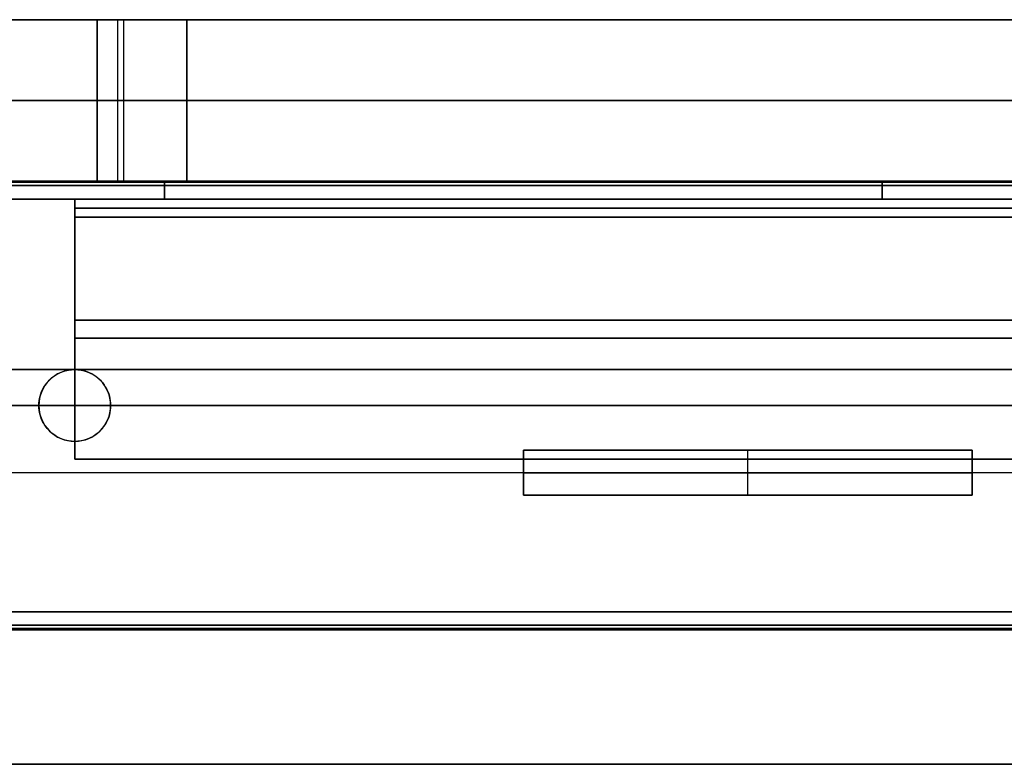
# Model space of a CAD drawing. Header units: millimetres. Extents: x -360 to 360, y 0 to 442.
# Tile 6 of 41: x -256 to -146, y 277 to 360. Entities that reach past the tile are written whole.
import ezdxf

# ---------------------------------------------------------------- set-up
doc = ezdxf.new("R2010")
doc.units = ezdxf.units.MM
doc.header["$MEASUREMENT"] = 0
for name, color, linetype in [('IGES LEVEL 16', 7, 'Continuous'), ('IGES LEVEL 18', 7, 'Continuous'), ('IGES LEVEL 20', 7, 'Continuous'), ('IGES LEVEL 26', 7, 'Continuous'), ('IGES LEVEL 27', 7, 'Continuous'), ('IGES LEVEL 28', 7, 'Continuous'), ('IGES LEVEL 32', 7, 'Continuous'), ('IGES LEVEL 34', 7, 'Continuous'), ('IGES LEVEL 9', 7, 'Continuous')]:
    doc.layers.add(name, color=color, linetype=linetype)

msp = doc.modelspace()

# ---------------------------------------------------------------- linework, layer by layer
at = {"layer": 'IGES LEVEL 16'}
for points in [[(-150, 312, 276), (-175, 312, 276), (-200, 312, 276)], [(-200, 312, 226), (-175, 312, 226), (-150, 312, 226)], [(-200, 307, 276), (-200, 309.5, 276), (-200, 312, 276)], [(-200, 312, 226), (-200, 309.5, 226), (-200, 307, 226)], [(-200, 312, 276), (-200, 312, 251), (-200, 312, 226)], [(-150, 312, 276), (-150, 309.5, 276), (-150, 307, 276)], [(-150, 312, 226), (-150, 312, 251), (-150, 312, 276)], [(-150, 312, 226), (-150, 309.5, 226), (-150, 307, 226)], [(-200, 307, 276), (-175, 307, 276), (-150, 307, 276)], [(-150, 307, 226), (-175, 307, 226), (-200, 307, 226)], [(-200, 307, 226), (-200, 307, 251), (-200, 307, 276)], [(-150, 307, 276), (-150, 307, 251), (-150, 307, 226)]]:
    msp.add_open_spline(points, degree=2, dxfattribs=at)
at = {"layer": 'IGES LEVEL 16', "color": 252}
for points in [[(-200, 312, 276), (-200, 312, 251), (-200, 312, 226)], [(-200, 312, 226), (-175, 312, 226), (-150, 312, 226)], [(-150, 312, 276), (-175, 312, 276), (-200, 312, 276)], [(-200, 312, 251), (-175, 312, 251), (-150, 312, 251)], [(-150, 312, 276), (-175, 312, 276), (-200, 312, 276)], [(-200, 312, 276), (-200, 309.5, 276), (-200, 307, 276)], [(-200, 307, 226), (-200, 309.5, 226), (-200, 312, 226)], [(-200, 312, 226), (-175, 312, 226), (-150, 312, 226)], [(-200, 307, 276), (-200, 309.5, 276), (-200, 312, 276)], [(-200, 312, 276), (-200, 312, 251), (-200, 312, 226)], [(-200, 312, 226), (-200, 309.5, 226), (-200, 307, 226)], [(-200, 307, 251), (-200, 309.5, 251), (-200, 312, 251)], [(-175, 312, 276), (-175, 312, 251), (-175, 312, 226)], [(-175, 307, 276), (-175, 309.5, 276), (-175, 312, 276)], [(-175, 307, 226), (-175, 309.5, 226), (-175, 312, 226)], [(-150, 312, 226), (-150, 312, 251), (-150, 312, 276)], [(-150, 307, 276), (-150, 309.5, 276), (-150, 312, 276)], [(-150, 307, 226), (-150, 309.5, 226), (-150, 312, 226)], [(-150, 312, 226), (-150, 312, 251), (-150, 312, 276)], [(-150, 312, 276), (-150, 309.5, 276), (-150, 307, 276)], [(-150, 307, 251), (-150, 309.5, 251), (-150, 312, 251)], [(-150, 312, 226), (-150, 309.5, 226), (-150, 307, 226)], [(-200, 309.5, 276), (-175, 309.5, 276), (-150, 309.5, 276)], [(-150, 309.5, 226), (-175, 309.5, 226), (-200, 309.5, 226)], [(-200, 309.5, 226), (-200, 309.5, 251), (-200, 309.5, 276)], [(-150, 309.5, 276), (-150, 309.5, 251), (-150, 309.5, 226)], [(-200, 307, 276), (-200, 307, 251), (-200, 307, 226)], [(-200, 307, 226), (-175, 307, 226), (-150, 307, 226)], [(-150, 307, 276), (-175, 307, 276), (-200, 307, 276)], [(-200, 307, 251), (-175, 307, 251), (-150, 307, 251)], [(-200, 307, 276), (-175, 307, 276), (-150, 307, 276)], [(-150, 307, 226), (-175, 307, 226), (-200, 307, 226)], [(-200, 307, 226), (-200, 307, 251), (-200, 307, 276)], [(-175, 307, 276), (-175, 307, 251), (-175, 307, 226)], [(-150, 307, 226), (-150, 307, 251), (-150, 307, 276)], [(-150, 307, 276), (-150, 307, 251), (-150, 307, 226)]]:
    msp.add_open_spline(points, degree=2, dxfattribs=at)
at = {"layer": 'IGES LEVEL 18'}
for points in [[(-150, 312, -226), (-175, 312, -226), (-200, 312, -226)], [(-200, 312, -276), (-175, 312, -276), (-150, 312, -276)], [(-200, 307, -226), (-200, 309.5, -226), (-200, 312, -226)], [(-200, 312, -276), (-200, 309.5, -276), (-200, 307, -276)], [(-200, 312, -226), (-200, 312, -251), (-200, 312, -276)], [(-150, 312, -226), (-150, 309.5, -226), (-150, 307, -226)], [(-150, 312, -276), (-150, 312, -251), (-150, 312, -226)], [(-150, 312, -276), (-150, 309.5, -276), (-150, 307, -276)], [(-200, 307, -226), (-175, 307, -226), (-150, 307, -226)], [(-150, 307, -276), (-175, 307, -276), (-200, 307, -276)], [(-200, 307, -276), (-200, 307, -251), (-200, 307, -226)], [(-150, 307, -226), (-150, 307, -251), (-150, 307, -276)]]:
    msp.add_open_spline(points, degree=2, dxfattribs=at)
at = {"layer": 'IGES LEVEL 18', "color": 252}
for points in [[(-200, 312, -276), (-200, 312, -251), (-200, 312, -226)], [(-200, 312, -226), (-175, 312, -226), (-150, 312, -226)], [(-150, 312, -276), (-175, 312, -276), (-200, 312, -276)], [(-200, 312, -251), (-175, 312, -251), (-150, 312, -251)], [(-150, 312, -226), (-175, 312, -226), (-200, 312, -226)], [(-200, 312, -226), (-200, 309.5, -226), (-200, 307, -226)], [(-200, 307, -276), (-200, 309.5, -276), (-200, 312, -276)], [(-200, 312, -276), (-175, 312, -276), (-150, 312, -276)], [(-200, 307, -226), (-200, 309.5, -226), (-200, 312, -226)], [(-200, 312, -226), (-200, 312, -251), (-200, 312, -276)], [(-200, 312, -276), (-200, 309.5, -276), (-200, 307, -276)], [(-200, 307, -251), (-200, 309.5, -251), (-200, 312, -251)], [(-175, 312, -276), (-175, 312, -251), (-175, 312, -226)], [(-175, 307, -226), (-175, 309.5, -226), (-175, 312, -226)], [(-175, 307, -276), (-175, 309.5, -276), (-175, 312, -276)], [(-150, 312, -226), (-150, 312, -251), (-150, 312, -276)], [(-150, 307, -226), (-150, 309.5, -226), (-150, 312, -226)], [(-150, 307, -276), (-150, 309.5, -276), (-150, 312, -276)], [(-150, 312, -276), (-150, 312, -251), (-150, 312, -226)], [(-150, 312, -226), (-150, 309.5, -226), (-150, 307, -226)], [(-150, 307, -251), (-150, 309.5, -251), (-150, 312, -251)], [(-150, 312, -276), (-150, 309.5, -276), (-150, 307, -276)], [(-200, 309.5, -226), (-175, 309.5, -226), (-150, 309.5, -226)], [(-150, 309.5, -276), (-175, 309.5, -276), (-200, 309.5, -276)], [(-200, 309.5, -276), (-200, 309.5, -251), (-200, 309.5, -226)], [(-150, 309.5, -226), (-150, 309.5, -251), (-150, 309.5, -276)], [(-200, 307, -276), (-200, 307, -251), (-200, 307, -226)], [(-200, 307, -226), (-175, 307, -226), (-150, 307, -226)], [(-150, 307, -276), (-175, 307, -276), (-200, 307, -276)], [(-200, 307, -251), (-175, 307, -251), (-150, 307, -251)], [(-200, 307, -226), (-175, 307, -226), (-150, 307, -226)], [(-150, 307, -276), (-175, 307, -276), (-200, 307, -276)], [(-200, 307, -276), (-200, 307, -251), (-200, 307, -226)], [(-175, 307, -276), (-175, 307, -251), (-175, 307, -226)], [(-150, 307, -226), (-150, 307, -251), (-150, 307, -276)], [(-150, 307, -226), (-150, 307, -251), (-150, 307, -276)]]:
    msp.add_open_spline(points, degree=2, dxfattribs=at)
at = {"layer": 'IGES LEVEL 20'}
for centre, start, end in [((-250, 317, -278), 0, 180), ((-250, 317, -294), 0, 180), ((-250, 317, -296), 0, 180), ((-250, 317, -276), 0, 180), ((-250, 317, -278), 180, 0), ((-250, 317, -276), 180, 0), ((-250, 317, -296), 180, 0), ((-250, 317, -294), 180, 0)]:
    msp.add_arc(centre, 4, start, end, dxfattribs=at)
at = {"layer": 'IGES LEVEL 20', "color": 252}
for centre, start, end in [((-250, 317, -294), 0, 180), ((-250, 317, -296), 0, 180), ((-250, 317, -295.5), 0, 180), ((-250, 317, -295), 0, 180), ((-250, 317, -294.5), 0, 180), ((-250, 317, -276), 0, 180), ((-250, 317, -278), 0, 180), ((-250, 317, -277.5), 0, 180), ((-250, 317, -277), 0, 180), ((-250, 317, -276.5), 0, 180), ((-250, 317, -278), 0, 180), ((-250, 317, -294), 0, 180), ((-250, 317, -276), 0, 180), ((-250, 317, -278), 180, 0), ((-250, 317, -294), 180, 0), ((-250, 317, -276), 180, 0), ((-250, 317, -278), 180, 0), ((-250, 317, -276), 180, 0), ((-250, 317, -277.5), 180, 360), ((-250, 317, -277), 180, 360), ((-250, 317, -276.5), 180, 360), ((-250, 317, -296), 180, 0), ((-250, 317, -294), 180, 0), ((-250, 317, -295.5), 180, 360), ((-250, 317, -295), 180, 360), ((-250, 317, -294.5), 180, 360)]:
    msp.add_arc(centre, 4, start, end, dxfattribs=at)
at = {"layer": 'IGES LEVEL 20'}
for points in [[(-316, 342, -295.5), (0, 342, -295.5), (316, 342, -295.5)], [(316, 342, -276.5), (0, 342, -276.5), (-316, 342, -276.5)], [(316, 341.5, -296), (0, 341.5, -296), (-316, 341.5, -296)], [(-316, 341.5, -276), (0, 341.5, -276), (316, 341.5, -276)], [(316, 340, -278), (0, 340, -278), (-316, 340, -278)], [(-316, 340, -294), (0, 340, -294), (316, 340, -294)], [(-254, 317, -276), (-254, 317, -277), (-254, 317, -278)], [(-254, 317, -294), (-254, 317, -295), (-254, 317, -296)], [(-246, 317, -278), (-246, 317, -277), (-246, 317, -276)], [(-246, 317, -296), (-246, 317, -295), (-246, 317, -294)], [(-316, 294, -278), (0, 294, -278), (316, 294, -278)], [(-316, 294, -294), (0, 294, -294), (316, 294, -294)], [(-316, 292.5, -296), (0, 292.5, -296), (316, 292.5, -296)], [(316, 292.5, -276), (0, 292.5, -276), (-316, 292.5, -276)], [(-316, 292, -276.5), (0, 292, -276.5), (316, 292, -276.5)], [(316, 292, -295.5), (0, 292, -295.5), (-316, 292, -295.5)]]:
    msp.add_open_spline(points, degree=2, dxfattribs=at)
at = {"layer": 'IGES LEVEL 20', "color": 252}
for points in [[(-316, 342, -295.5), (0, 342, -295.5), (316, 342, -295.5)], [(-316, 342, -295.5), (0, 342, -295.5), (316, 342, -295.5)], [(316, 342, -276.5), (0, 342, -276.5), (-316, 342, -276.5)], [(316, 342, -276.5), (0, 342, -276.5), (-316, 342, -276.5)], [(316, 341.89, -276.18), (0, 341.89, -276.18), (-316, 341.89, -276.18)], [(316, 341.85, -295.85), (0, 341.85, -295.85), (-316, 341.85, -295.85)], [(316, 341.5, -296), (0, 341.5, -296), (-316, 341.5, -296)], [(316, 341.5, -296), (0, 341.5, -296), (-316, 341.5, -296)], [(-316, 341.5, -276), (0, 341.5, -276), (316, 341.5, -276)], [(-316, 341.5, -276), (0, 341.5, -276), (316, 341.5, -276)], [(-261, 342, -286), (0, 342, -286), (261, 342, -286)], [(-316, 340, -278), (0, 340, -278), (316, 340, -278)], [(316, 340, -294), (0, 340, -294), (-316, 340, -294)], [(-316, 340, -294), (0, 340, -294), (316, 340, -294)], [(316, 340, -278), (0, 340, -278), (-316, 340, -278)], [(-261, 340, -286), (0, 340, -286), (261, 340, -286)], [(-250.78, 320.92, -296), (-250.78, 320.92, -295), (-250.78, 320.92, -294)], [(-250.78, 320.92, -278), (-250.78, 320.92, -277), (-250.78, 320.92, -276)], [(-247.46, 320.09, -296), (-247.46, 320.09, -295), (-247.46, 320.09, -294)], [(-247.46, 320.09, -278), (-247.46, 320.09, -277), (-247.46, 320.09, -276)], [(-253.53, 318.89, -296), (-253.53, 318.89, -295), (-253.53, 318.89, -294)], [(-253.53, 318.89, -278), (-253.53, 318.89, -277), (-253.53, 318.89, -276)], [(-254, 317, -278), (-285, 317, -278), (-316, 317, -278)], [(-316, 317, -294), (-285, 317, -294), (-254, 317, -294)], [(-316, 317, -296), (-285, 317, -296), (-254, 317, -296)], [(-254, 317, -276), (-285, 317, -276), (-316, 317, -276)], [(-254, 317, -296), (-254, 317, -295), (-254, 317, -294)], [(-254, 317, -278), (-254, 317, -277), (-254, 317, -276)], [(-254, 317, -276), (-254, 317, -277), (-254, 317, -278)], [(-254, 317, -294), (-254, 317, -295), (-254, 317, -296)], [(-246, 317, -294), (-246, 317, -295), (-246, 317, -296)], [(-246, 317, -276), (-246, 317, -277), (-246, 317, -278)], [(246, 317, -278), (0, 317, -278), (-246, 317, -278)], [(-246, 317, -294), (0, 317, -294), (246, 317, -294)], [(-246, 317, -296), (0, 317, -296), (246, 317, -296)], [(246, 317, -276), (0, 317, -276), (-246, 317, -276)], [(-246, 317, -278), (-246, 317, -277), (-246, 317, -276)], [(-246, 317, -296), (-246, 317, -295), (-246, 317, -294)], [(-253.53, 315.11, -278), (-253.53, 315.11, -277), (-253.53, 315.11, -276)], [(-253.53, 315.11, -296), (-253.53, 315.11, -295), (-253.53, 315.11, -294)], [(-247.46, 313.91, -278), (-247.46, 313.91, -277), (-247.46, 313.91, -276)], [(-247.46, 313.91, -296), (-247.46, 313.91, -295), (-247.46, 313.91, -294)], [(-250.78, 313.08, -278), (-250.78, 313.08, -277), (-250.78, 313.08, -276)], [(-250.78, 313.08, -296), (-250.78, 313.08, -295), (-250.78, 313.08, -294)], [(316, 294, -278), (0, 294, -278), (-316, 294, -278)], [(-316, 294, -278), (0, 294, -278), (316, 294, -278)], [(316, 294, -294), (0, 294, -294), (-316, 294, -294)], [(-316, 294, -294), (0, 294, -294), (316, 294, -294)], [(-261, 294, -286), (0, 294, -286), (261, 294, -286)], [(-316, 292.5, -296), (0, 292.5, -296), (316, 292.5, -296)], [(-316, 292.5, -296), (0, 292.5, -296), (316, 292.5, -296)], [(316, 292.5, -276), (0, 292.5, -276), (-316, 292.5, -276)], [(316, 292.5, -276), (0, 292.5, -276), (-316, 292.5, -276)], [(316, 292.15, -295.85), (0, 292.15, -295.85), (-316, 292.15, -295.85)], [(316, 292.11, -276.18), (0, 292.11, -276.18), (-316, 292.11, -276.18)], [(316, 292, -295.5), (0, 292, -295.5), (-316, 292, -295.5)], [(-316, 292, -276.5), (0, 292, -276.5), (316, 292, -276.5)], [(-316, 292, -276.5), (0, 292, -276.5), (316, 292, -276.5)], [(316, 292, -295.5), (0, 292, -295.5), (-316, 292, -295.5)], [(-261, 292, -286), (0, 292, -286), (261, 292, -286)]]:
    msp.add_open_spline(points, degree=2, dxfattribs=at)
for points, knots in [([(-254, 317, -296), (-254, 317.71, -296), (-253.81, 318.41, -296), (-253.23, 319.41, -296), (-252.95, 319.74, -296), (-251.89, 320.66, -296), (-250.96, 321, -296), (-249.04, 321, -296), (-248.11, 320.66, -296), (-247.05, 319.74, -296), (-246.77, 319.41, -296), (-246.19, 318.41, -296), (-246, 317.71, -296), (-246, 317, -296)], [1, 1, 1, 1, 1.167671, 1.167671, 1.273728, 1.273728, 1.500006, 1.500006, 1.726333, 1.726333, 1.83234, 1.83234, 2, 2, 2, 2]), ([(-246, 317, -296), (-246, 316.29, -296), (-246.19, 315.59, -296), (-246.77, 314.59, -296), (-247.05, 314.26, -296), (-248.11, 313.34, -296), (-249.04, 313, -296), (-250.96, 313, -296), (-251.89, 313.34, -296), (-252.95, 314.26, -296), (-253.23, 314.59, -296), (-253.81, 315.59, -296), (-254, 316.29, -296), (-254, 317, -296)], [0, 0, 0, 0, 0.167671, 0.167671, 0.273727, 0.273727, 0.500006, 0.500006, 0.726332, 0.726332, 0.832339, 0.832339, 1, 1, 1, 1])]:
    msp.add_open_spline(points, degree=3, knots=knots, dxfattribs=at)
at = {"layer": 'IGES LEVEL 26', "extrusion": (0, 1, 0)}
for centre, start, end in [((237.5, 212.5, 360), 0, 90), ((237.5, -212.5, 360), 270, 0), ((237.5, 212.5, 342), 0, 90), ((237.5, -212.5, 342), 270, 0)]:
    msp.add_arc(centre, 10, start, end, dxfattribs=at)
at = {"layer": 'IGES LEVEL 26', "color": 255, "extrusion": (0, 1, 0)}
for centre, start, end in [((237.5, 212.5, 360), 0, 90), ((237.5, -212.5, 360), 270, 0), ((237.5, -212.5, 360), 270, 0), ((237.5, 212.5, 360), 0, 90), ((237.5, 212.5, 351), 0, 90), ((237.5, -212.5, 351), 270, 0), ((237.5, 212.5, 342), 0, 90), ((237.5, -212.5, 342), 270, 0), ((237.5, -212.5, 342), 270, 0), ((237.5, 212.5, 342), 0, 90)]:
    msp.add_arc(centre, 10, start, end, dxfattribs=at)
at = {"layer": 'IGES LEVEL 26'}
for points in [[(340, 360, 315), (0, 360, 315), (-340, 360, 315)], [(-340, 360, -315), (0, 360, -315), (340, 360, -315)], [(-247.5, 360, 212.5), (-247.5, 351, 212.5), (-247.5, 342, 212.5)], [(-247.5, 342, -212.5), (-247.5, 351, -212.5), (-247.5, 360, -212.5)], [(-247.5, 360, -212.5), (-247.5, 360), (-247.5, 360, 212.5)], [(-237.5, 342, 222.5), (-237.5, 351, 222.5), (-237.5, 360, 222.5)], [(-237.5, 360, -222.5), (-237.5, 351, -222.5), (-237.5, 342, -222.5)], [(-237.5, 360, 222.5), (0, 360, 222.5), (237.5, 360, 222.5)], [(237.5, 360, -222.5), (0, 360, -222.5), (-237.5, 360, -222.5)], [(340, 342, 315), (0, 342, 315), (-340, 342, 315)], [(-340, 342, -315), (0, 342, -315), (340, 342, -315)], [(-247.5, 342, -212.5), (-247.5, 342), (-247.5, 342, 212.5)], [(-237.5, 342, 222.5), (0, 342, 222.5), (237.5, 342, 222.5)], [(237.5, 342, -222.5), (0, 342, -222.5), (-237.5, 342, -222.5)]]:
    msp.add_open_spline(points, degree=2, dxfattribs=at)
at = {"layer": 'IGES LEVEL 26', "color": 255}
for points in [[(340, 360, -315), (0, 360, -315), (-340, 360, -315)], [(-340, 360, 315), (0, 360, 315), (340, 360, 315)], [(-340, 360, -315), (0, 360, -315), (340, 360, -315)], [(340, 360, 315), (0, 360, 315), (-340, 360, 315)], [(-340, 360), (-293.75, 360), (-247.5, 360)], [(-247.5, 360, 212.5), (-247.5, 351, 212.5), (-247.5, 342, 212.5)], [(-247.5, 342, -212.5), (-247.5, 351, -212.5), (-247.5, 360, -212.5)], [(-247.5, 360, -212.5), (-247.5, 360), (-247.5, 360, 212.5)], [(-247.5, 360, 212.5), (-247.5, 351, 212.5), (-247.5, 342, 212.5)], [(-247.5, 342), (-247.5, 351), (-247.5, 360)], [(-247.5, 342, -212.5), (-247.5, 351, -212.5), (-247.5, 360, -212.5)], [(-247.5, 360, -212.5), (-247.5, 360), (-247.5, 360, 212.5)], [(-245.23, 360, -218.84), (-245.23, 351, -218.84), (-245.23, 342, -218.84)], [(-244.57, 360, 219.57), (-244.57, 351, 219.57), (-244.57, 342, 219.57)], [(-237.5, 342, 222.5), (-237.5, 351, 222.5), (-237.5, 360, 222.5)], [(-237.5, 360, 222.5), (0, 360, 222.5), (237.5, 360, 222.5)], [(-237.5, 342, 222.5), (-237.5, 351, 222.5), (-237.5, 360, 222.5)], [(-237.5, 360, -222.5), (-237.5, 351, -222.5), (-237.5, 342, -222.5)], [(237.5, 360, -222.5), (0, 360, -222.5), (-237.5, 360, -222.5)], [(-237.5, 360, -222.5), (-237.5, 351, -222.5), (-237.5, 342, -222.5)], [(237.5, 360, -222.5), (0, 360, -222.5), (-237.5, 360, -222.5)], [(-237.5, 360, 222.5), (0, 360, 222.5), (237.5, 360, 222.5)], [(-340, 351, -315), (0, 351, -315), (340, 351, -315)], [(340, 351, 315), (0, 351, 315), (-340, 351, 315)], [(-247.5, 351, 212.5), (-247.5, 351), (-247.5, 351, -212.5)], [(237.5, 351, 222.5), (0, 351, 222.5), (-237.5, 351, 222.5)], [(-237.5, 351, -222.5), (0, 351, -222.5), (237.5, 351, -222.5)], [(-340, 342, -315), (0, 342, -315), (340, 342, -315)], [(340, 342, 315), (0, 342, 315), (-340, 342, 315)], [(-340, 342, -315), (0, 342, -315), (340, 342, -315)], [(340, 342, 315), (0, 342, 315), (-340, 342, 315)], [(-340, 342), (-293.75, 342), (-247.5, 342)], [(-247.5, 342, 212.5), (-247.5, 342), (-247.5, 342, -212.5)], [(-247.5, 342, -212.5), (-247.5, 342), (-247.5, 342, 212.5)], [(237.5, 342, 222.5), (0, 342, 222.5), (-237.5, 342, 222.5)], [(-237.5, 342, -222.5), (0, 342, -222.5), (237.5, 342, -222.5)], [(237.5, 342, -222.5), (0, 342, -222.5), (-237.5, 342, -222.5)], [(-237.5, 342, 222.5), (0, 342, 222.5), (237.5, 342, 222.5)]]:
    msp.add_open_spline(points, degree=2, dxfattribs=at)
at = {"layer": 'IGES LEVEL 27'}
for points in [[(-310, 342, 297), (0, 342, 297), (310, 342, 297)], [(-310, 342, 315), (0, 342, 315), (310, 342, 315)], [(310, 277, 297), (0, 277, 297), (-310, 277, 297)], [(310, 277, 315), (0, 277, 315), (-310, 277, 315)]]:
    msp.add_open_spline(points, degree=2, dxfattribs=at)
at = {"layer": 'IGES LEVEL 27', "color": 255}
for points in [[(-310, 342, 315), (0, 342, 315), (310, 342, 315)], [(310, 342, 297), (0, 342, 297), (-310, 342, 297)], [(-310, 342, 306), (0, 342, 306), (310, 342, 306)], [(-310, 342, 297), (0, 342, 297), (310, 342, 297)], [(-310, 342, 315), (0, 342, 315), (310, 342, 315)], [(310, 309.5, 297), (0, 309.5, 297), (-310, 309.5, 297)], [(310, 309.5, 315), (0, 309.5, 315), (-310, 309.5, 315)], [(-310, 277, 315), (0, 277, 315), (310, 277, 315)], [(310, 277, 297), (0, 277, 297), (-310, 277, 297)], [(-310, 277, 306), (0, 277, 306), (310, 277, 306)], [(310, 277, 297), (0, 277, 297), (-310, 277, 297)], [(310, 277, 315), (0, 277, 315), (-310, 277, 315)]]:
    msp.add_open_spline(points, degree=2, dxfattribs=at)
at = {"layer": 'IGES LEVEL 28'}
for centre, start, end in [((-250, 317, -315), 0, 180), ((-250, 317, -297), 0, 180), ((-250, 317, -315), 180, 0), ((-250, 317, -297), 180, 0)]:
    msp.add_arc(centre, 4, start, end, dxfattribs=at)
at = {"layer": 'IGES LEVEL 28', "color": 255}
for centre, start, end in [((-250, 317, -297), 0, 180), ((-250, 317, -315), 0, 180), ((-250, 317, -310.5), 0, 180), ((-250, 317, -306), 0, 180), ((-250, 317, -301.5), 0, 180), ((-250, 317, -315), 0, 180), ((-250, 317, -297), 0, 180), ((-250, 317, -315), 180, 0), ((-250, 317, -297), 180, 0), ((-250, 317, -315), 180, 0), ((-250, 317, -297), 180, 0), ((-250, 317, -310.5), 180, 360), ((-250, 317, -306), 180, 360), ((-250, 317, -301.5), 180, 360)]:
    msp.add_arc(centre, 4, start, end, dxfattribs=at)
at = {"layer": 'IGES LEVEL 28'}
for points in [[(-310, 342, -315), (0, 342, -315), (310, 342, -315)], [(-310, 342, -297), (0, 342, -297), (310, 342, -297)], [(-254, 317, -297), (-254, 317, -306), (-254, 317, -315)], [(-246, 317, -315), (-246, 317, -306), (-246, 317, -297)], [(310, 277, -315), (0, 277, -315), (-310, 277, -315)], [(310, 277, -297), (0, 277, -297), (-310, 277, -297)]]:
    msp.add_open_spline(points, degree=2, dxfattribs=at)
at = {"layer": 'IGES LEVEL 28', "color": 255}
for points in [[(-310, 342, -297), (0, 342, -297), (310, 342, -297)], [(310, 342, -315), (0, 342, -315), (-310, 342, -315)], [(-310, 342, -306), (0, 342, -306), (310, 342, -306)], [(-310, 342, -315), (0, 342, -315), (310, 342, -315)], [(-310, 342, -297), (0, 342, -297), (310, 342, -297)], [(-250.78, 320.92, -315), (-250.78, 320.92, -306), (-250.78, 320.92, -297)], [(-247.46, 320.09, -315), (-247.46, 320.09, -306), (-247.46, 320.09, -297)], [(-253.53, 318.89, -315), (-253.53, 318.89, -306), (-253.53, 318.89, -297)], [(-254, 317, -315), (-254, 317, -306), (-254, 317, -297)], [(-254, 317, -297), (-254, 317, -306), (-254, 317, -315)], [(-246, 317, -297), (-246, 317, -306), (-246, 317, -315)], [(-246, 317, -315), (-246, 317, -306), (-246, 317, -297)], [(-253.53, 315.11, -315), (-253.53, 315.11, -306), (-253.53, 315.11, -297)], [(-247.46, 313.91, -315), (-247.46, 313.91, -306), (-247.46, 313.91, -297)], [(-250.78, 313.08, -315), (-250.78, 313.08, -306), (-250.78, 313.08, -297)], [(310, 309.5, -315), (0, 309.5, -315), (-310, 309.5, -315)], [(310, 309.5, -297), (0, 309.5, -297), (-310, 309.5, -297)], [(-310, 277, -297), (0, 277, -297), (310, 277, -297)], [(310, 277, -315), (0, 277, -315), (-310, 277, -315)], [(-310, 277, -306), (0, 277, -306), (310, 277, -306)], [(310, 277, -315), (0, 277, -315), (-310, 277, -315)], [(310, 277, -297), (0, 277, -297), (-310, 277, -297)]]:
    msp.add_open_spline(points, degree=2, dxfattribs=at)
at = {"layer": 'IGES LEVEL 32'}
for points in [[(-160, 342, -247.5), (-200, 342, -247.5), (-240, 342, -247.5)], [(-240, 342, -247.5), (-240, 342), (-240, 342, 247.5)], [(-240, 340, -247.5), (-240, 341, -247.5), (-240, 342, -247.5)], [(-240, 342, 247.5), (-200, 342, 247.5), (-160, 342, 247.5)], [(-240, 340, 247.5), (-240, 341, 247.5), (-240, 342, 247.5)], [(-160, 342, -247.5), (-160, 341, -247.5), (-160, 340, -247.5)], [(-160, 342, 247.5), (-160, 342), (-160, 342, -247.5)], [(-160, 342, 247.5), (-160, 341, 247.5), (-160, 340, 247.5)], [(-250, 338, -222.5), (-250, 339, -222.5), (-250, 340, -222.5)], [(-240, 340, -222.5), (-245, 340, -222.5), (-250, 340, -222.5)], [(-250, 340, -222.5), (-250, 340, -235), (-250, 340, -247.5)], [(-250, 340, -247.5), (-250, 325.5, -247.5), (-250, 311, -247.5)], [(-240, 340, -247.5), (-245, 340, -247.5), (-250, 340, -247.5)], [(-250, 311, 247.5), (-250, 325.5, 247.5), (-250, 340, 247.5)], [(-250, 340, 222.5), (-250, 339, 222.5), (-250, 338, 222.5)], [(-250, 340, 222.5), (-245, 340, 222.5), (-240, 340, 222.5)], [(-250, 340, 247.5), (-250, 340, 235), (-250, 340, 222.5)], [(-240, 340, 247.5), (-245, 340, 247.5), (-250, 340, 247.5)], [(-240, 340, -222.5), (-240, 340, -235), (-240, 340, -247.5)], [(-240, 340, 222.5), (-240, 340, 235), (-240, 340, 247.5)], [(-160, 340, 222.5), (-200, 340, 222.5), (-240, 340, 222.5)], [(-240, 340, -222.5), (-200, 340, -222.5), (-160, 340, -222.5)], [(-240, 340, 222.5), (-240, 340), (-240, 340, -222.5)], [(-160, 340, -222.5), (-160, 340), (-160, 340, 222.5)], [(-160, 340, -247.5), (-150, 340, -247.5), (-140, 340, -247.5)], [(-160, 340, -222.5), (-160, 340, -235), (-160, 340, -247.5)], [(-140, 340, -222.5), (-150, 340, -222.5), (-160, 340, -222.5)], [(-160, 340, 222.5), (-150, 340, 222.5), (-140, 340, 222.5)], [(-160, 340, 247.5), (-160, 340, 235), (-160, 340, 222.5)], [(-140, 340, 247.5), (-150, 340, 247.5), (-160, 340, 247.5)], [(-250, 311, -242.5), (-250, 324.5, -242.5), (-250, 338, -242.5)], [(-250, 338, -242.5), (-250, 338, -232.5), (-250, 338, -222.5)], [(250, 338, -242.5), (0, 338, -242.5), (-250, 338, -242.5)], [(250, 338, -222.5), (0, 338, -222.5), (-250, 338, -222.5)], [(-250, 338, 222.5), (-250, 338, 232.5), (-250, 338, 242.5)], [(-250, 338, 242.5), (-250, 324.5, 242.5), (-250, 311, 242.5)], [(250, 338, 242.5), (0, 338, 242.5), (-250, 338, 242.5)], [(-250, 338, 222.5), (0, 338, 222.5), (250, 338, 222.5)], [(-250, 311, -247.5), (-250, 311, -245), (-250, 311, -242.5)], [(250, 311, -242.5), (0, 311, -242.5), (-250, 311, -242.5)], [(-250, 311, -247.5), (0, 311, -247.5), (250, 311, -247.5)], [(-250, 311, 242.5), (-250, 311, 245), (-250, 311, 247.5)], [(250, 311, 242.5), (0, 311, 242.5), (-250, 311, 242.5)], [(250, 311, 247.5), (0, 311, 247.5), (-250, 311, 247.5)]]:
    msp.add_open_spline(points, degree=2, dxfattribs=at)
at = {"layer": 'IGES LEVEL 32', "color": 253}
for points in [[(-240, 342, 247.5), (-240, 342), (-240, 342, -247.5)], [(-240, 342, -247.5), (-200, 342, -247.5), (-160, 342, -247.5)], [(-160, 342, 247.5), (-200, 342, 247.5), (-240, 342, 247.5)], [(-240, 342), (-200, 342), (-160, 342)], [(-160, 342, -247.5), (-200, 342, -247.5), (-240, 342, -247.5)], [(-240, 342, -247.5), (-240, 341, -247.5), (-240, 340, -247.5)], [(-240, 340, -247.5), (-240, 341, -247.5), (-240, 342, -247.5)], [(-240, 342, -247.5), (-240, 342), (-240, 342, 247.5)], [(-240, 342, 247.5), (-240, 341, 247.5), (-240, 340, 247.5)], [(-240, 340), (-240, 341), (-240, 342)], [(-240, 340, 247.5), (-240, 341, 247.5), (-240, 342, 247.5)], [(-240, 342, 247.5), (-200, 342, 247.5), (-160, 342, 247.5)], [(-200, 342, 247.5), (-200, 342), (-200, 342, -247.5)], [(-160, 342, -247.5), (-160, 342), (-160, 342, 247.5)], [(-160, 340, -247.5), (-160, 341, -247.5), (-160, 342, -247.5)], [(-160, 340, 247.5), (-160, 341, 247.5), (-160, 342, 247.5)], [(-160, 342, 247.5), (-160, 342), (-160, 342, -247.5)], [(-160, 342, -247.5), (-160, 341, -247.5), (-160, 340, -247.5)], [(-160, 340), (-160, 341), (-160, 342)], [(-160, 342, 247.5), (-160, 341, 247.5), (-160, 340, 247.5)], [(-240, 341, 247.5), (-240, 341), (-240, 341, -247.5)], [(-160, 341, -247.5), (-160, 341), (-160, 341, 247.5)], [(-250, 340, -222.5), (-250, 340, -235), (-250, 340, -247.5)], [(-250, 340, -247.5), (-250, 325.5, -247.5), (-250, 311, -247.5)], [(-250, 338, -222.5), (-250, 339, -222.5), (-250, 340, -222.5)], [(-250, 338, -235), (-250, 339, -235), (-250, 340, -235)], [(-250, 338, -222.5), (-250, 339, -222.5), (-250, 340, -222.5)], [(-250, 340, -222.5), (0, 340, -222.5), (250, 340, -222.5)], [(-250, 340, -222.5), (-250, 340, -235), (-250, 340, -247.5)], [(-250, 340, -247.5), (-245, 340, -247.5), (-240, 340, -247.5)], [(-240, 340, -222.5), (-245, 340, -222.5), (-250, 340, -222.5)], [(-250, 340, -235), (-245, 340, -235), (-240, 340, -235)], [(-240, 340, -247.5), (-245, 340, -247.5), (-250, 340, -247.5)], [(-250, 340, -247.5), (-250, 325.5, -247.5), (-250, 311, -247.5)], [(-250, 340, 222.5), (-250, 340, 235), (-250, 340, 247.5)], [(-250, 340, 247.5), (-250, 325.5, 247.5), (-250, 311, 247.5)], [(-250, 338, 222.5), (-250, 339, 222.5), (-250, 340, 222.5)], [(-250, 338, 235), (-250, 339, 235), (-250, 340, 235)], [(-250, 340, 247.5), (-245, 340, 247.5), (-240, 340, 247.5)], [(-250, 311, 247.5), (-250, 325.5, 247.5), (-250, 340, 247.5)], [(250, 340, 222.5), (0, 340, 222.5), (-250, 340, 222.5)], [(-250, 340, 222.5), (-250, 339, 222.5), (-250, 338, 222.5)], [(-250, 340, 247.5), (-250, 340, 235), (-250, 340, 222.5)], [(-250, 340, 222.5), (-245, 340, 222.5), (-240, 340, 222.5)], [(-240, 340, 247.5), (-245, 340, 247.5), (-250, 340, 247.5)], [(-250, 340, 235), (-245, 340, 235), (-240, 340, 235)], [(-245, 340, -222.5), (-245, 340, -235), (-245, 340, -247.5)], [(-245, 340, 247.5), (-245, 340, 235), (-245, 340, 222.5)], [(-240, 340, -247.5), (-240, 340, -235), (-240, 340, -222.5)], [(-240, 340, 247.5), (-240, 340), (-240, 340, -247.5)], [(-240, 340, 222.5), (-240, 340, 235), (-240, 340, 247.5)], [(-240, 340, 222.5), (-240, 340), (-240, 340, -222.5)], [(-240, 340, -222.5), (-200, 340, -222.5), (-160, 340, -222.5)], [(-160, 340, 222.5), (-200, 340, 222.5), (-240, 340, 222.5)], [(-240, 340), (-200, 340), (-160, 340)], [(-200, 340, 222.5), (-200, 340), (-200, 340, -222.5)], [(-140, 340, -247.5), (-150, 340, -247.5), (-160, 340, -247.5)], [(-160, 340, -247.5), (-160, 340), (-160, 340, 247.5)], [(-160, 340, 247.5), (-150, 340, 247.5), (-140, 340, 247.5)], [(-160, 340, -222.5), (-160, 340), (-160, 340, 222.5)], [(-160, 340, -222.5), (-160, 340, -235), (-160, 340, -247.5)], [(-160, 340, -247.5), (-150, 340, -247.5), (-140, 340, -247.5)], [(-140, 340, -222.5), (-150, 340, -222.5), (-160, 340, -222.5)], [(-160, 340, -235), (-150, 340, -235), (-140, 340, -235)], [(-160, 340, 247.5), (-160, 340, 235), (-160, 340, 222.5)], [(-160, 340, 222.5), (-150, 340, 222.5), (-140, 340, 222.5)], [(-140, 340, 247.5), (-150, 340, 247.5), (-160, 340, 247.5)], [(-160, 340, 235), (-150, 340, 235), (-140, 340, 235)], [(-150, 340, -222.5), (-150, 340, -235), (-150, 340, -247.5)], [(-150, 340, 247.5), (-150, 340, 235), (-150, 340, 222.5)], [(250, 339, -222.5), (0, 339, -222.5), (-250, 339, -222.5)], [(-250, 339, 222.5), (0, 339, 222.5), (250, 339, 222.5)], [(-250, 311, -242.5), (-250, 324.5, -242.5), (-250, 338, -242.5)], [(-250, 338, -242.5), (-250, 338, -232.5), (-250, 338, -222.5)], [(-250, 311, -242.5), (-250, 324.5, -242.5), (-250, 338, -242.5)], [(-250, 338, -242.5), (0, 338, -242.5), (250, 338, -242.5)], [(-250, 338, -242.5), (-250, 338, -232.5), (-250, 338, -222.5)], [(-250, 338, -222.5), (0, 338, -222.5), (250, 338, -222.5)], [(250, 338, -242.5), (0, 338, -242.5), (-250, 338, -242.5)], [(-250, 338, -232.5), (0, 338, -232.5), (250, 338, -232.5)], [(250, 338, -222.5), (0, 338, -222.5), (-250, 338, -222.5)], [(-250, 311, 242.5), (-250, 324.5, 242.5), (-250, 338, 242.5)], [(-250, 338, 242.5), (-250, 338, 232.5), (-250, 338, 222.5)], [(-250, 338, 222.5), (-250, 338, 232.5), (-250, 338, 242.5)], [(-250, 338, 242.5), (0, 338, 242.5), (250, 338, 242.5)], [(250, 338, 222.5), (0, 338, 222.5), (-250, 338, 222.5)], [(-250, 338, 232.5), (0, 338, 232.5), (250, 338, 232.5)], [(250, 338, 242.5), (0, 338, 242.5), (-250, 338, 242.5)], [(-250, 338, 242.5), (-250, 324.5, 242.5), (-250, 311, 242.5)], [(-250, 338, 222.5), (0, 338, 222.5), (250, 338, 222.5)], [(-250, 326.5, -247.5), (0, 326.5, -247.5), (250, 326.5, -247.5)], [(250, 326.5, 247.5), (0, 326.5, 247.5), (-250, 326.5, 247.5)], [(-250, 325.5, -247.5), (-250, 325.5, -245), (-250, 325.5, -242.5)], [(-250, 325.5, 247.5), (-250, 325.5, 245), (-250, 325.5, 242.5)], [(250, 324.5, -242.5), (0, 324.5, -242.5), (-250, 324.5, -242.5)], [(-250, 324.5, 242.5), (0, 324.5, 242.5), (250, 324.5, 242.5)], [(-250, 311, -247.5), (-250, 311, -245), (-250, 311, -242.5)], [(-250, 311, -247.5), (-250, 311, -245), (-250, 311, -242.5)], [(-250, 311, -242.5), (0, 311, -242.5), (250, 311, -242.5)], [(250, 311, -247.5), (0, 311, -247.5), (-250, 311, -247.5)], [(-250, 311, -245), (0, 311, -245), (250, 311, -245)], [(250, 311, -242.5), (0, 311, -242.5), (-250, 311, -242.5)], [(-250, 311, -247.5), (0, 311, -247.5), (250, 311, -247.5)], [(-250, 311, 247.5), (-250, 311, 245), (-250, 311, 242.5)], [(-250, 311, 242.5), (0, 311, 242.5), (250, 311, 242.5)], [(-250, 311, 242.5), (-250, 311, 245), (-250, 311, 247.5)], [(-250, 311, 247.5), (0, 311, 247.5), (250, 311, 247.5)], [(250, 311, 242.5), (0, 311, 242.5), (-250, 311, 242.5)], [(-250, 311, 245), (0, 311, 245), (250, 311, 245)], [(250, 311, 247.5), (0, 311, 247.5), (-250, 311, 247.5)]]:
    msp.add_open_spline(points, degree=2, dxfattribs=at)
at = {"layer": 'IGES LEVEL 34', "color": 253}
for points in [[(-341, 321, 335), (0, 321, 335), (341, 321, 335)], [(341, 321, -335), (0, 321, -335), (-341, 321, -335)], [(-360, 277), (0, 277), (360, 277)], [(341, 277, 335), (0, 277, 335), (-341, 277, 335)], [(-341, 277, -335), (0, 277, -335), (341, 277, -335)], [(-341, 277, 335), (0, 277, 335), (341, 277, 335)], [(341, 277, -335), (0, 277, -335), (-341, 277, -335)]]:
    msp.add_open_spline(points, degree=2, dxfattribs=at)
at = {"layer": 'IGES LEVEL 34'}
for points in [[(-341, 277, 335), (0, 277, 335), (341, 277, 335)], [(341, 277, -335), (0, 277, -335), (-341, 277, -335)]]:
    msp.add_open_spline(points, degree=2, dxfattribs=at)
at = {"layer": 'IGES LEVEL 9'}
for points in [[(-316, 342, 276.5), (0, 342, 276.5), (316, 342, 276.5)], [(316, 342, 295.5), (0, 342, 295.5), (-316, 342, 295.5)], [(316, 341.5, 276), (0, 341.5, 276), (-316, 341.5, 276)], [(-316, 341.5, 296), (0, 341.5, 296), (316, 341.5, 296)], [(316, 340, 294), (0, 340, 294), (-316, 340, 294)], [(-316, 340, 278), (0, 340, 278), (316, 340, 278)], [(-316, 294, 294), (0, 294, 294), (316, 294, 294)], [(-316, 294, 278), (0, 294, 278), (316, 294, 278)], [(-316, 292.5, 276), (0, 292.5, 276), (316, 292.5, 276)], [(316, 292.5, 296), (0, 292.5, 296), (-316, 292.5, 296)], [(-316, 292, 295.5), (0, 292, 295.5), (316, 292, 295.5)], [(316, 292, 276.5), (0, 292, 276.5), (-316, 292, 276.5)]]:
    msp.add_open_spline(points, degree=2, dxfattribs=at)
at = {"layer": 'IGES LEVEL 9', "color": 252}
for points in [[(-316, 342, 276.5), (0, 342, 276.5), (316, 342, 276.5)], [(-316, 342, 276.5), (0, 342, 276.5), (316, 342, 276.5)], [(316, 342, 295.5), (0, 342, 295.5), (-316, 342, 295.5)], [(316, 342, 295.5), (0, 342, 295.5), (-316, 342, 295.5)], [(316, 341.89, 295.82), (0, 341.89, 295.82), (-316, 341.89, 295.82)], [(316, 341.85, 276.15), (0, 341.85, 276.15), (-316, 341.85, 276.15)], [(316, 341.5, 276), (0, 341.5, 276), (-316, 341.5, 276)], [(316, 341.5, 276), (0, 341.5, 276), (-316, 341.5, 276)], [(-316, 341.5, 296), (0, 341.5, 296), (316, 341.5, 296)], [(-316, 341.5, 296), (0, 341.5, 296), (316, 341.5, 296)], [(-261, 342, 286), (0, 342, 286), (261, 342, 286)], [(-316, 340, 294), (0, 340, 294), (316, 340, 294)], [(316, 340, 278), (0, 340, 278), (-316, 340, 278)], [(-316, 340, 278), (0, 340, 278), (316, 340, 278)], [(316, 340, 294), (0, 340, 294), (-316, 340, 294)], [(-261, 340, 286), (0, 340, 286), (261, 340, 286)], [(316, 317, 294), (0, 317, 294), (-316, 317, 294)], [(-316, 317, 278), (0, 317, 278), (316, 317, 278)], [(-316, 317, 276), (0, 317, 276), (316, 317, 276)], [(316, 317, 296), (0, 317, 296), (-316, 317, 296)], [(316, 294, 294), (0, 294, 294), (-316, 294, 294)], [(-316, 294, 294), (0, 294, 294), (316, 294, 294)], [(316, 294, 278), (0, 294, 278), (-316, 294, 278)], [(-316, 294, 278), (0, 294, 278), (316, 294, 278)], [(-261, 294, 286), (0, 294, 286), (261, 294, 286)], [(-316, 292.5, 276), (0, 292.5, 276), (316, 292.5, 276)], [(-316, 292.5, 276), (0, 292.5, 276), (316, 292.5, 276)], [(316, 292.5, 296), (0, 292.5, 296), (-316, 292.5, 296)], [(316, 292.5, 296), (0, 292.5, 296), (-316, 292.5, 296)], [(316, 292.15, 276.15), (0, 292.15, 276.15), (-316, 292.15, 276.15)], [(316, 292.11, 295.82), (0, 292.11, 295.82), (-316, 292.11, 295.82)], [(316, 292, 276.5), (0, 292, 276.5), (-316, 292, 276.5)], [(-316, 292, 295.5), (0, 292, 295.5), (316, 292, 295.5)], [(-316, 292, 295.5), (0, 292, 295.5), (316, 292, 295.5)], [(316, 292, 276.5), (0, 292, 276.5), (-316, 292, 276.5)], [(-261, 292, 286), (0, 292, 286), (261, 292, 286)]]:
    msp.add_open_spline(points, degree=2, dxfattribs=at)

doc.saveas('drawing.dxf')
